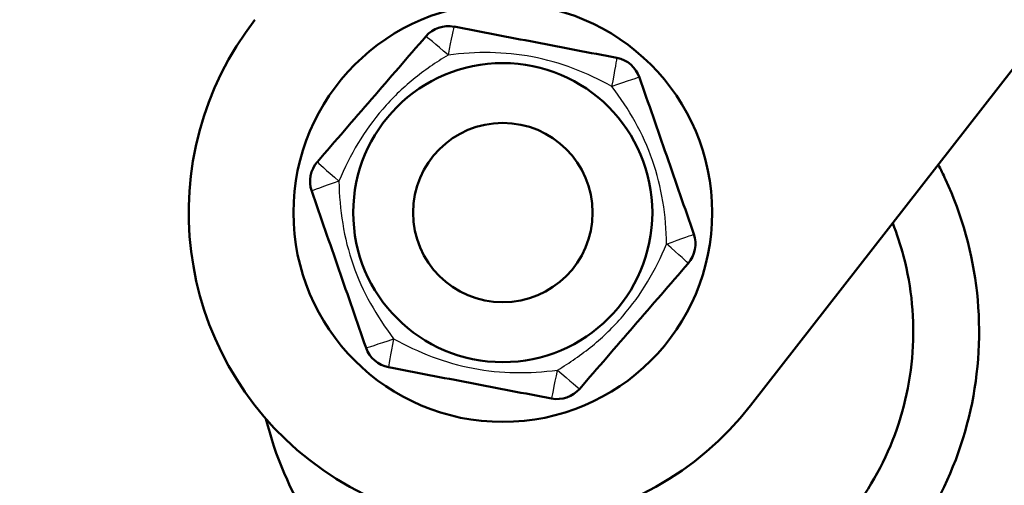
# Model space of a CAD drawing. Header units: millimetres. Extents: x 70 to 1011, y -602 to 1647.
# Tile 48 of 98: x 799 to 815, y 442 to 450. Entities that reach past the tile are written whole.
import ezdxf

# ---------------------------------------------------------------- set-up
doc = ezdxf.new("R2010")
doc.units = ezdxf.units.MM
doc.header["$LTSCALE"] = 0.75
doc.layers.add('Visible', color=7, linetype='Continuous', lineweight=50)
doc.layers.add('Visible Narrow', color=7, linetype='Continuous', lineweight=25)

msp = doc.modelspace()

# ---------------------------------------------------------------- linework, layer by layer
at = {"layer": 'Visible', "extrusion": (-1, -2.22045e-16, 2.96652e-13)}
msp.add_line((989.291, 672.47, 5.315), (810.803, 443.263, 5.315), dxfattribs=at)
at = {"layer": 'Visible'}
msp.add_circle((806.661, 446.488, 5.915), 3.5, dxfattribs=at)
at = {"layer": 'Visible', "extrusion": (-2.9661e-13, -2.28691e-16, -1)}
msp.add_circle((-806.661, 446.488, -9.115), 2.5, dxfattribs=at)
at = {"layer": 'Visible', "extrusion": (-2.9661e-13, -2.24556e-16, -1)}
msp.add_circle((-806.661, 446.488, -12.215), 1.5, dxfattribs=at)
at = {"layer": 'Visible'}
for centre, radius, start, end in [((806.661, 446.488, 5.315), 5.25, 142.0914, 322.0914), ((805.752, 449.106, 8.116), 0.5, 79.131, 139.131), ((808.474, 448.584, 8.116), 0.5, 19.131, 79.131), ((803.939, 447.011, 8.116), 0.5, 139.131, 199.131), ((809.382, 445.966, 8.116), 0.5, 319.131, 19.131), ((804.847, 444.393, 8.116), 0.5, 199.131, 259.131), ((807.569, 443.87, 8.116), 0.5, 259.131, 319.131)]:
    msp.add_arc(centre, radius, start, end, dxfattribs=at)
for points, knots in [([(840.286, 479.495, -0.095), (841.403, 477.992, -0.095), (842.691, 476.623, -0.095), (847.204, 471.651, -0.095), (850.313, 467.922, -0.095), (859.59, 455.129, -0.095), (865.062, 445.387, -0.095), (872.394, 425.274, -0.095), (874.531, 414.685, -0.095), (874.17, 395.393, -0.095), (872.206, 386.456, -0.095), (865.938, 371.137, -0.095), (862.093, 364.393, -0.095), (852.151, 348.424, -0.095), (845.837, 339.274, -0.095), (830.096, 314.058, -0.095), (822.206, 296.713, -0.095), (814.381, 266.321, -0.095), (812.214, 253.689, -0.095), (808.401, 224.346, -0.095), (807.228, 207.527, -0.095), (805.754, 168.373, -0.095), (805.928, 145.991, -0.095), (807.311, 92.736, -0.095), (808.828, 61.855, -0.095), (811.112, -14.396, -0.095), (811.638, -59.78, -0.095), (810.86, -162.501, -0.095), (809.096, -219.835, -0.096), (805.916, -351.165, -0.096), (797.899, -426.704, -0.096), (814.22, -504.768, -0.095), (815.413, -510.394, -0.095), (818.054, -519.068, -0.095), (819.203, -522.257, -0.095), (822.075, -526.971, -0.096), (823.546, -528.693, -0.096), (826.809, -531.19, -0.096), (828.552, -532.082, -0.095), (832.419, -533.609, -0.095), (834.576, -534.231, -0.095), (843.19, -536.643, -0.095), (849.651, -538.568, -0.097), (866.668, -545.848, -0.092), (876.664, -552.414, -0.079), (896.047, -566.325, -0.063), (905.626, -573.759, -0.064), (928.171, -586.497, -0.115), (941.649, -591.081, -0.155), (965.625, -595.346, -0.142), (976.256, -596.004, -0.113), (988.994, -595.32, -0.097), (991.232, -595.143, -0.095), (993.464, -594.909, -0.095)], [0, 0, 0, 0, 0.561915, 0.561915, 2.014183, 2.014183, 5.30252, 5.30252, 8.436296, 8.436296, 11.09092, 11.09092, 13.401816, 13.401816, 16.734381, 16.734381, 22.319446, 22.319446, 26.149444, 26.149444, 31.196466, 31.196466, 37.904059, 37.904059, 47.178168, 47.178168, 60.789519, 60.789519, 77.995346, 77.995346, 100.200081, 100.200081, 101.920856, 101.920856, 102.920169, 102.920169, 103.576814, 103.576814, 104.152909, 104.152909, 104.824185, 104.824185, 106.836381, 106.836381, 110.376814, 110.376814, 113.993625, 113.993625, 118.145456, 118.145456, 121.299301, 121.299301, 121.972451, 121.972451, 121.972451, 121.972451]), ([(994.069, -600.677, -0.095), (983.336, -601.803, -0.095), (972.403, -601.612, -0.03), (950.492, -598.829, 0.02), (939.362, -596.097, 0.005), (924.743, -590.453, -0.057), (920.734, -588.67, -0.077), (907.355, -581.813, -0.139), (898.552, -575.675, -0.158), (877.609, -560.624, -0.144), (865.265, -551.368, -0.1), (845.151, -543.079, -0.094), (838.651, -541.586, -0.096), (830.135, -539.034, -0.096), (827.982, -538.26, -0.096), (824.248, -536.308, -0.095), (822.62, -535.195, -0.095), (818.981, -532.087, -0.095), (817.09, -529.883, -0.095), (813.985, -524.912, -0.096), (812.793, -522.082, -0.096), (810.658, -515.525, -0.096), (809.85, -511.724, -0.096), (807.645, -501.378, -0.095), (806.235, -494.818, -0.095), (801.61, -468.31, -0.096), (800.57, -447.994, -0.096), (800.216, -422.335, -0.095), (800.192, -416.876, -0.095), (800.155, -395.04, -0.095), (800.257, -378.663, -0.095), (801.026, -313.158, -0.095), (802.407, -264.042, -0.095), (804.501, -177.065, -0.095), (805.298, -139.2, -0.095), (805.971, -25.905, -0.096), (802.577, 49.495, -0.095), (799.257, 180.808, -0.095), (798.149, 238.831, -0.095), (822.028, 312.517, -0.095), (833.735, 331.152, -0.095), (853.595, 361.472, -0.095), (862.16, 374.028, -0.095), (867.676, 393.514, -0.095), (868.47, 399.09, -0.095), (868.637, 411.52, -0.095), (867.643, 418.473, -0.095), (863.763, 433.099, -0.095), (860.518, 440.809, -0.095), (851.899, 456.341, -0.095), (846.206, 464.132, -0.095), (838.736, 472.376, -0.095), (837.631, 473.537, -0.095), (836.597, 474.758, -0.095)], [0, 0, 0, 0, 3.237448, 3.237448, 6.625984, 6.625984, 7.93861, 7.93861, 11.136307, 11.136307, 15.675555, 15.675555, 17.662723, 17.662723, 18.342492, 18.342492, 18.926797, 18.926797, 19.778044, 19.778044, 20.685321, 20.685321, 21.84682, 21.84682, 23.858799, 23.858799, 29.919521, 29.919521, 31.557228, 31.557228, 36.47034, 36.47034, 51.209948, 51.209948, 62.570906, 62.570906, 85.199029, 85.199029, 101.977391, 101.977391, 108.436581, 108.436581, 112.850945, 112.850945, 114.51212, 114.51212, 116.580309, 116.580309, 119.051828, 119.051828, 121.909145, 121.909145, 122.389369, 122.389369, 122.389369, 122.389369]), ([(805.847, 449.598, 8.116), (806.075, 449.554, 8.12), (806.301, 449.51, 8.148), (806.527, 449.467, 8.174), (806.754, 449.423, 8.201), (806.98, 449.38, 8.223), (807.208, 449.336, 8.222), (807.436, 449.292, 8.222), (807.663, 449.249, 8.2), (807.889, 449.205, 8.174), (808.115, 449.162, 8.148), (808.341, 449.119, 8.12), (808.568, 449.075, 8.116)], [0.000289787, 0.000289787, 0.000289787, 0.000289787, 0.000990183, 0.000990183, 0.000990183, 0.00169058, 0.00169058, 0.00169058, 0.002390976, 0.002390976, 0.002390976, 0.003091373, 0.003091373, 0.003091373, 0.003091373]), ([(803.561, 447.338, 8.116), (803.713, 447.513, 8.12), (803.864, 447.688, 8.148), (804.014, 447.862, 8.174), (804.165, 448.036, 8.201), (804.316, 448.211, 8.223), (804.468, 448.386, 8.222), (804.62, 448.562, 8.222), (804.771, 448.736, 8.2), (804.922, 448.911, 8.174), (805.072, 449.085, 8.148), (805.223, 449.259, 8.12), (805.374, 449.434, 8.116)], [0.000289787, 0.000289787, 0.000289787, 0.000289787, 0.000990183, 0.000990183, 0.000990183, 0.00169058, 0.00169058, 0.00169058, 0.002390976, 0.002390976, 0.002390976, 0.003091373, 0.003091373, 0.003091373, 0.003091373]), ([(808.946, 448.748, 8.116), (809.022, 448.529, 8.12), (809.098, 448.311, 8.148), (809.173, 448.093, 8.174), (809.249, 447.875, 8.201), (809.325, 447.657, 8.223), (809.401, 447.438, 8.222), (809.477, 447.219, 8.222), (809.552, 447.001, 8.2), (809.628, 446.783, 8.174), (809.703, 446.566, 8.148), (809.779, 446.348, 8.12), (809.855, 446.13, 8.116)], [0.000289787, 0.000289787, 0.000289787, 0.000289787, 0.000990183, 0.000990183, 0.000990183, 0.00169058, 0.00169058, 0.00169058, 0.002390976, 0.002390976, 0.002390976, 0.003091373, 0.003091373, 0.003091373, 0.003091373]), ([(813.94, 447.291, -1.016), (813.983, 447.21, -1.019), (814.023, 447.127, -1.023), (814.338, 446.449, -1.049), (814.518, 445.8, -1.075), (814.659, 444.496, -1.125), (814.622, 443.824, -1.151), (814.337, 442.543, -1.2), (814.086, 441.918, -1.223), (813.405, 440.797, -1.273), (812.966, 440.286, -1.299), (811.962, 439.443, -1.349), (811.382, 439.099, -1.373), (810.551, 438.775, -1.405), (810.324, 438.702, -1.414), (810.094, 438.642, -1.423)], [2.334951, 2.334951, 2.334951, 2.334951, 2.362467, 2.362467, 2.559392, 2.559392, 2.756313, 2.756313, 2.953257, 2.953257, 3.15014, 3.15014, 3.347088, 3.347088, 3.418051, 3.418051, 3.418051, 3.418051]), ([(804.375, 444.229, 8.116), (804.299, 444.448, 8.12), (804.223, 444.666, 8.148), (804.148, 444.883, 8.174), (804.072, 445.101, 8.201), (803.997, 445.319, 8.223), (803.921, 445.539, 8.222), (803.845, 445.758, 8.222), (803.769, 445.976, 8.2), (803.693, 446.193, 8.174), (803.618, 446.411, 8.148), (803.543, 446.628, 8.12), (803.467, 446.847, 8.116)], [0.000289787, 0.000289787, 0.000289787, 0.000289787, 0.000990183, 0.000990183, 0.000990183, 0.00169058, 0.00169058, 0.00169058, 0.002390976, 0.002390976, 0.002390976, 0.003091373, 0.003091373, 0.003091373, 0.003091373]), ([(806.837, 439.862, -1.563), (806.856, 439.856, -1.562), (806.874, 439.849, -1.562), (806.893, 439.842, -1.561), (806.893, 439.842, -1.561), (806.919, 439.833, -1.559), (806.944, 439.824, -1.558), (807.044, 439.79, -1.554), (807.119, 439.766, -1.55), (807.425, 439.677, -1.536), (807.659, 439.627, -1.525), (808.435, 439.52, -1.489), (808.994, 439.536, -1.462), (810.055, 439.744, -1.412), (810.571, 439.937, -1.388), (811.502, 440.471, -1.34), (811.929, 440.82, -1.314), (812.64, 441.624, -1.264), (812.933, 442.091, -1.238), (813.347, 443.082, -1.191), (813.475, 443.618, -1.166), (813.549, 444.689, -1.116), (813.498, 445.238, -1.09), (813.311, 445.945, -1.056), (813.25, 446.131, -1.048), (813.179, 446.313, -1.039)], [0.154963, 0.154963, 0.154963, 0.154963, 0.160799, 0.160799, 0.161002, 0.161002, 0.16894, 0.16894, 0.19276, 0.19276, 0.264379, 0.264379, 0.42794, 0.42794, 0.589111, 0.589111, 0.750307, 0.750307, 0.911553, 0.911553, 1.072789, 1.072789, 1.234008, 1.234008, 1.292408, 1.292408, 1.292408, 1.292408]), ([(809.76, 445.639, 8.116), (809.609, 445.463, 8.12), (809.458, 445.289, 8.148), (809.307, 445.115, 8.174), (809.156, 444.94, 8.201), (809.005, 444.766, 8.223), (808.853, 444.59, 8.222), (808.701, 444.414, 8.222), (808.55, 444.24, 8.2), (808.4, 444.066, 8.174), (808.249, 443.892, 8.148), (808.098, 443.718, 8.12), (807.947, 443.543, 8.116)], [0.000289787, 0.000289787, 0.000289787, 0.000289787, 0.000990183, 0.000990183, 0.000990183, 0.00169058, 0.00169058, 0.00169058, 0.002390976, 0.002390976, 0.002390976, 0.003091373, 0.003091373, 0.003091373, 0.003091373]), ([(807.475, 443.379, 8.116), (807.247, 443.423, 8.12), (807.021, 443.466, 8.148), (806.794, 443.51, 8.174), (806.568, 443.553, 8.201), (806.341, 443.597, 8.223), (806.113, 443.64, 8.222), (805.885, 443.684, 8.222), (805.659, 443.728, 8.2), (805.432, 443.771, 8.174), (805.206, 443.815, 8.148), (804.98, 443.858, 8.12), (804.753, 443.902, 8.116)], [0.000289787, 0.000289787, 0.000289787, 0.000289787, 0.000990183, 0.000990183, 0.000990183, 0.00169058, 0.00169058, 0.00169058, 0.002390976, 0.002390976, 0.002390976, 0.003091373, 0.003091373, 0.003091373, 0.003091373]), ([(804.017, 440.519, -0.248), (803.807, 440.759, -0.26), (803.616, 441.016, -0.272), (803.11, 441.823, -0.308), (802.856, 442.423, -0.33), (802.702, 443.04, -0.354)], [0.2980967, 0.2980967, 0.2980967, 0.2980967, 0.3932315, 0.3932315, 0.5839887, 0.5839887, 0.5839887, 0.5839887])]:
    msp.add_open_spline(points, degree=3, knots=knots, dxfattribs=at)
at = {"layer": 'Visible Narrow', "extrusion": (0.981902, -0.188534, 0.017958)}
for centre, start, end in [((592.986, -4.575, 706.644), 0, 88.2184), ((588.186, -4.575, 706.644), 91.7816, 180)]:
    msp.add_arc(centre, 0.5, start, end, dxfattribs=at)
at = {"layer": 'Visible Narrow', "extrusion": (-0.654226, -0.756086, 0.017958)}
for centre, start, end in [((315.451, 23.681, -866.562), 91.7816, 180), ((320.251, 23.681, -866.562), 360, 88.2184)]:
    msp.add_arc(centre, 0.5, start, end, dxfattribs=at)
at = {"layer": 'Visible Narrow', "extrusion": (-0.981902, 0.188534, 0.017958)}
for centre, start, end in [((-592.986, 20.854, -709.124), 91.7816, 180), ((-588.186, 20.854, -709.124), 360, 88.2184)]:
    msp.add_arc(centre, 0.5, start, end, dxfattribs=at)
at = {"layer": 'Visible Narrow', "extrusion": (0.327676, -0.944619, 0.017958)}
for centre, start, end in [((910.837, 10.967, -158.678), 0, 88.2184), ((906.037, 10.967, -158.678), 91.7816, 180)]:
    msp.add_arc(centre, 0.5, start, end, dxfattribs=at)
at = {"layer": 'Visible Narrow', "extrusion": (0.654226, 0.756086, 0.017958)}
for centre, start, end in [((-315.451, -7.402, 864.082), 360, 88.2184), ((-320.251, -7.402, 864.082), 91.7816, 180)]:
    msp.add_arc(centre, 0.5, start, end, dxfattribs=at)
at = {"layer": 'Visible Narrow', "extrusion": (-0.327676, 0.944619, 0.017958)}
for centre, start, end in [((-910.837, 5.312, 156.198), 91.7816, 180), ((-906.037, 5.312, 156.198), 360, 88.2184)]:
    msp.add_arc(centre, 0.5, start, end, dxfattribs=at)
at = {"layer": 'Visible Narrow'}
for points, knots in [([(805.523, -101.331, -0.095), (805.83, -49.645, -0.095), (804.302, 53.213, -0.095), (797.408, 174.849, -0.095), (806.452, 260.769, -0.095), (819.618, 311.792, -0.095), (844.935, 347.546, -0.095), (860.63, 373.048, -0.095), (867.44, 389.713, -0.095), (869.313, 407.244, -0.095), (866.456, 425.615, -0.095), (859.343, 443.99, -0.095), (850.472, 458.312, -0.095), (842.85, 467.882, -0.095), (838.96, 472.122, -0.095), (837.058, 474.213, -0.095), (836.597, 474.758, -0.095)], [-0.5, -0.5, -0.5, -0.5, -0.375, -0.25, -0.2083333, -0.1666667, -0.125, -0.109375, -0.09375, -0.078125, -0.0625, -0.046875, -0.03125, -0.024375, -0.02, -0.0185435, -0.0185435, -0.0185435, -0.0185435]), ([(805.747, 449.123, 8.615), (805.543, 449, 8.617), (805.347, 448.865, 8.63), (804.98, 448.564, 8.649), (804.809, 448.399, 8.656), (804.498, 448.038, 8.655), (804.361, 447.846, 8.648), (804.119, 447.444, 8.63), (804.014, 447.233, 8.617), (803.922, 447.014, 8.615)], [0, 0, 0, 0, 0.00071326, 0.00071326, 0.001426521, 0.001426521, 0.002139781, 0.002139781, 0.002853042, 0.002853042, 0.002853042, 0.002853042]), ([(808.486, 448.597, 8.615), (808.277, 448.712, 8.617), (808.062, 448.814, 8.63), (807.617, 448.982, 8.649), (807.389, 449.047, 8.656), (806.921, 449.136, 8.655), (806.687, 449.159, 8.648), (806.217, 449.167, 8.63), (805.982, 449.152, 8.617), (805.747, 449.123, 8.615)], [0, 0, 0, 0, 0.00071326, 0.00071326, 0.001426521, 0.001426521, 0.002139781, 0.002139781, 0.002853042, 0.002853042, 0.002853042, 0.002853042]), ([(809.4, 445.962, 8.615), (809.395, 446.2, 8.617), (809.376, 446.438, 8.63), (809.299, 446.907, 8.649), (809.241, 447.137, 8.656), (809.084, 447.587, 8.655), (808.987, 447.801, 8.648), (808.759, 448.212, 8.63), (808.629, 448.408, 8.617), (808.486, 448.597, 8.615)], [0, 0, 0, 0, 0.00071326, 0.00071326, 0.001426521, 0.001426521, 0.002139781, 0.002139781, 0.002853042, 0.002853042, 0.002853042, 0.002853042]), ([(803.922, 447.014, 8.615), (803.927, 446.776, 8.617), (803.946, 446.539, 8.63), (804.023, 446.07, 8.649), (804.08, 445.84, 8.656), (804.237, 445.39, 8.655), (804.334, 445.175, 8.648), (804.562, 444.765, 8.63), (804.693, 444.569, 8.617), (804.836, 444.379, 8.615)], [0, 0, 0, 0, 0.00071326, 0.00071326, 0.001426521, 0.001426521, 0.002139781, 0.002139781, 0.002853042, 0.002853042, 0.002853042, 0.002853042]), ([(807.575, 443.853, 8.615), (807.778, 443.977, 8.617), (807.974, 444.112, 8.63), (808.342, 444.413, 8.649), (808.512, 444.578, 8.656), (808.824, 444.939, 8.655), (808.961, 445.13, 8.648), (809.203, 445.533, 8.63), (809.307, 445.744, 8.617), (809.4, 445.962, 8.615)], [0, 0, 0, 0, 0.00071326, 0.00071326, 0.001426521, 0.001426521, 0.002139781, 0.002139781, 0.002853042, 0.002853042, 0.002853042, 0.002853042]), ([(804.836, 444.379, 8.615), (805.044, 444.265, 8.617), (805.26, 444.162, 8.63), (805.704, 443.995, 8.649), (805.932, 443.929, 8.656), (806.4, 443.84, 8.655), (806.634, 443.817, 8.648), (807.104, 443.809, 8.63), (807.339, 443.824, 8.617), (807.575, 443.853, 8.615)], [0, 0, 0, 0, 0.00071326, 0.00071326, 0.001426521, 0.001426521, 0.002139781, 0.002139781, 0.002853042, 0.002853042, 0.002853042, 0.002853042])]:
    msp.add_open_spline(points, degree=3, knots=knots, dxfattribs=at)

doc.saveas('drawing.dxf')
